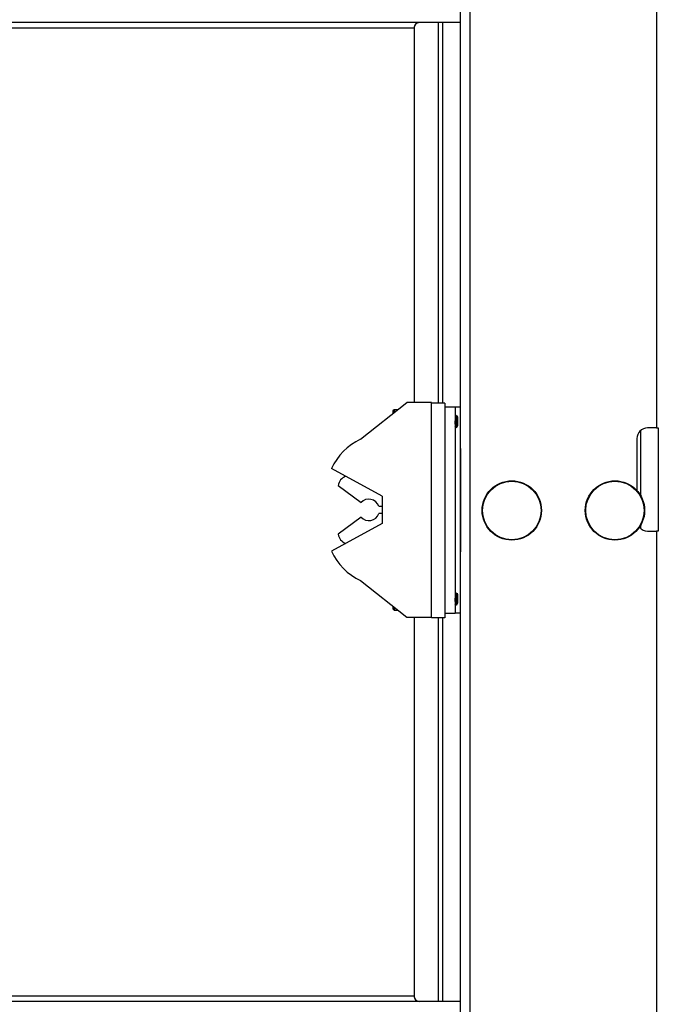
# Model space of a CAD drawing. Header units: inches. Extents: x 0.2 to 10.8, y 0.2 to 8.2.
# Tile 39 of 62: x 6.703 to 7.026, y 3.172 to 3.669. Entities that reach past the tile are written whole.
import ezdxf

# ---------------------------------------------------------------- set-up
doc = ezdxf.new("R2010")
doc.units = ezdxf.units.IN
doc.header["$MEASUREMENT"] = 0

msp = doc.modelspace()

# ---------------------------------------------------------------- linework, layer by layer
for p, q in [((6.930628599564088, 1.832502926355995), (6.930628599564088, 5.796044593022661)), ((7.024795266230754, 4.660627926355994), (7.024795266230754, 3.462711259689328)), ((6.925628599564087, 4.650211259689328), (6.925628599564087, 3.452294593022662)), ((6.492292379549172, 3.664732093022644), (6.902349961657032, 3.664732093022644)), ((6.925628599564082, 3.667336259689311), (6.494934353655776, 3.667336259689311)), ((6.902349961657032, 3.664732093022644), (6.902349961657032, 3.475482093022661)), ((6.90243045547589, 3.665385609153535), (6.90243045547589, 3.475482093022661)), ((6.914668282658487, 3.475169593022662), (6.914668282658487, 3.667336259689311)), ((6.916872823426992, 3.475169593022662), (6.916872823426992, 3.667336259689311)), ((6.875316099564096, 3.456940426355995), (6.89864943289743, 3.475482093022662)), ((6.91114943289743, 3.475482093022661), (6.89864943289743, 3.475482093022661)), ((6.91114943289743, 3.475169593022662), (6.91114943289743, 3.475482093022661)), ((6.917816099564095, 3.475169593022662), (6.911149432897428, 3.475169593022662)), ((6.911149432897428, 3.366836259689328), (6.911149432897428, 3.475169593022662)), ((6.917816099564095, 3.475169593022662), (6.917816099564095, 3.473377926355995)), ((6.892245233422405, 3.471827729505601), (6.891671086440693, 3.471253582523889)), ((6.891671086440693, 3.471253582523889), (6.891671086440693, 3.469936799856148)), ((6.894050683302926, 3.471827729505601), (6.892245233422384, 3.471827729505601)), ((6.892245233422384, 3.471827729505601), (6.892245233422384, 3.470393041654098)), ((6.917816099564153, 3.473377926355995), (6.917816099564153, 3.369211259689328)), ((6.917816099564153, 3.473377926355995), (6.923024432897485, 3.473377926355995)), ((6.923024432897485, 3.473377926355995), (6.923024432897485, 3.369211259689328)), ((6.923024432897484, 3.473377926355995), (6.925628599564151, 3.473377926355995)), ((6.923171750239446, 3.469352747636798), (6.923024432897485, 3.469098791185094)), ((6.923331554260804, 3.469367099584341), (6.923187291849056, 3.469367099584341)), ((6.923665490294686, 3.465276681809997), (6.923665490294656, 3.463250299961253)), ((6.923905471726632, 3.468621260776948), (6.923771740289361, 3.468621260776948)), ((6.92400784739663, 3.468814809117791), (6.923884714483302, 3.468602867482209)), ((6.924479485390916, 3.468204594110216), (6.924051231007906, 3.468816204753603)), ((6.924187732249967, 3.466148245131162), (6.924187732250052, 3.464323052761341)), ((6.924479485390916, 3.466086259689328), (6.924479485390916, 3.468204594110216)), ((6.924479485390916, 3.46396792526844), (6.924479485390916, 3.466086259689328)), ((6.923024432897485, 3.463253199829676), (6.923208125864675, 3.463569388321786)), ((6.923187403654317, 3.463551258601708), (6.923321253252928, 3.463551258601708)), ((6.923738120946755, 3.462909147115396), (6.924479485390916, 3.46396792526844)), ((7.016774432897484, 3.428449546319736), (7.016774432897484, 3.461480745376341)), ((7.024795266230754, 3.462711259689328), (7.020211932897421, 3.462711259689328)), ((7.024795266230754, 3.462711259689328), (7.025628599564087, 3.462711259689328)), ((7.025628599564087, 3.462711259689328), (7.025628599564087, 3.410627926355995)), ((7.014795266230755, 3.457294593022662), (7.014795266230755, 3.431166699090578)), ((6.925628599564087, 3.452294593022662), (6.925698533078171, 3.452294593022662)), ((6.925628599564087, 3.452294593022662), (6.925628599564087, 3.446877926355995)), ((6.925698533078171, 3.452294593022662), (6.925698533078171, 3.400211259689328)), ((6.925628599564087, 3.446877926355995), (6.925628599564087, 3.405627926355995)), ((6.925698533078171, 3.446877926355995), (6.925628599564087, 3.446877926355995)), ((6.88614943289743, 3.428190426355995), (6.860649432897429, 3.442148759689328)), ((6.863982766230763, 3.433607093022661), (6.875546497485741, 3.425036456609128)), ((6.88614943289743, 3.428190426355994), (6.88614943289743, 3.414440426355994)), ((6.884564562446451, 3.423190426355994), (6.88614943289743, 3.423190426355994)), ((6.875546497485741, 3.417594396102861), (6.863982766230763, 3.409023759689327)), ((6.88614943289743, 3.419440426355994), (6.884564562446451, 3.419440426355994)), ((6.88614943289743, 3.414440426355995), (6.86064943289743, 3.400482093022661)), ((7.016774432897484, 3.411858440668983), (7.016774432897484, 3.413639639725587)), ((7.020211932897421, 3.410627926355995), (7.024795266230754, 3.410627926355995)), ((7.024795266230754, 3.410627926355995), (7.024795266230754, 2.212711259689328)), ((7.025628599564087, 3.410627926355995), (7.024795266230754, 3.410627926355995)), ((6.925628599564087, 3.405627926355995), (6.925628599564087, 3.400211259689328)), ((6.925628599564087, 3.405627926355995), (6.925698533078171, 3.405627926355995)), ((6.925628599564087, 3.400211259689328), (6.925628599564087, 2.202294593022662)), ((6.925698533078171, 3.400211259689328), (6.925628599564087, 3.400211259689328)), ((6.875316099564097, 3.385690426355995), (6.898649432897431, 3.367148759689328)), ((6.923171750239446, 3.379727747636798), (6.923024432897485, 3.379473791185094)), ((6.923331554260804, 3.379742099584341), (6.923187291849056, 3.379742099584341)), ((6.923665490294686, 3.375651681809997), (6.923665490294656, 3.373625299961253)), ((6.923905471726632, 3.378996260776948), (6.923771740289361, 3.378996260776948)), ((6.92400784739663, 3.379189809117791), (6.923884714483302, 3.37897786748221)), ((6.924479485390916, 3.378579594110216), (6.924051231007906, 3.379191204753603)), ((6.924187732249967, 3.376523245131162), (6.924187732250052, 3.374698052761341)), ((6.924479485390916, 3.376461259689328), (6.924479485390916, 3.378579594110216)), ((6.924479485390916, 3.37434292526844), (6.924479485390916, 3.376461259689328)), ((6.891671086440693, 3.372694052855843), (6.891671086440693, 3.371293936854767)), ((6.891671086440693, 3.371293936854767), (6.892245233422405, 3.370719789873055)), ((6.892245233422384, 3.372237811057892), (6.892245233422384, 3.370719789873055)), ((6.892245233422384, 3.370719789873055), (6.894155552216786, 3.370719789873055)), ((6.923024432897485, 3.373628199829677), (6.923208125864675, 3.373944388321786)), ((6.923187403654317, 3.373926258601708), (6.923321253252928, 3.373926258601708)), ((6.923738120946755, 3.373284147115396), (6.924479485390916, 3.37434292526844)), ((6.898649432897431, 3.367148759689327), (6.91114943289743, 3.367148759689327)), ((6.902349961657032, 3.367148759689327), (6.902349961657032, 3.175773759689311)), ((6.90243045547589, 3.367148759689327), (6.90243045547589, 3.175120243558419)), ((6.917816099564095, 3.366836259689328), (6.911149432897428, 3.366836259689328)), ((6.914668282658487, 3.173169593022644), (6.914668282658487, 3.366836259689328)), ((6.916872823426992, 3.173169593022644), (6.916872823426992, 3.366836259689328)), ((6.917816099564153, 3.369211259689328), (6.923024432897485, 3.369211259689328)), ((6.917816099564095, 3.369211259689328), (6.917816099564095, 3.366836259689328)), ((6.925628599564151, 3.369211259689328), (6.923024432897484, 3.369211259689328)), ((6.902349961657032, 3.175773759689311), (6.492292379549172, 3.175773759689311)), ((6.925628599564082, 3.173169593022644), (6.494934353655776, 3.173169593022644))]:
    msp.add_line(p, q)
for centre, radius in [((6.951670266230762, 3.421044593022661), 0.01497916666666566), ((6.951670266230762, 3.421044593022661), 0.01476225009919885), ((7.003753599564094, 3.421044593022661), 0.01497916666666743), ((7.003753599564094, 3.421044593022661), 0.01476225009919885)]:
    msp.add_circle(centre, radius)
for centre, radius, start, end in [((6.904910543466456, 3.66477570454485), 0.002560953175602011, 91.0101851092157, 180.9757604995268), ((7.020211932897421, 3.457294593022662), 0.005416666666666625, 90, 180), ((6.887519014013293, 3.430173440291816), 0.02941738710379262, 114.507968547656, 155.9782727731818), ((6.870210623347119, 3.432444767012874), 0.006335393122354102, 113.064750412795, 169.4283196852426), ((6.879482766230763, 3.421315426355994), 0.005416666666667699, 20.25224674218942, 136.6100991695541), ((6.879482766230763, 3.421315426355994), 0.005416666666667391, 223.3899008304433, 339.7477532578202), ((7.020211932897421, 3.416044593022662), 0.005416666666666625, 220.3390137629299, 270.0000000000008), ((6.870210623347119, 3.410186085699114), 0.006335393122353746, 190.5716803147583, 246.9352495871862), ((6.887519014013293, 3.412457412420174), 0.02941738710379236, 204.0217272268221, 245.4920314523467), ((6.904910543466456, 3.175730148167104), 0.002560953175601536, 179.024239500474, 268.9898148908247)]:
    msp.add_arc(centre, radius, start, end)
for points, knots in [([(6.923310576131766, 3.463569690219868), (6.923310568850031, 3.463569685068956), (6.92329100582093, 3.463555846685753), (6.923248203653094, 3.463791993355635), (6.923182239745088, 3.464274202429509), (6.923125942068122, 3.464997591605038), (6.923078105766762, 3.465636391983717), (6.923043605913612, 3.466092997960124), (6.923030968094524, 3.466260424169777), (6.923024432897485, 3.466347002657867)], [0, 0, 0, 0, 8.092004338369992e-05, 0.2173988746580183, 0.434818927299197, 0.6523274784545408, 0.8696482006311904, 0.9325932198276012, 1, 1, 1, 1]), ([(6.923187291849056, 3.469334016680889), (6.923191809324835, 3.469344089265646), (6.923215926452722, 3.469397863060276), (6.9232620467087, 3.469125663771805), (6.923328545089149, 3.468529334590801), (6.923385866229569, 3.467626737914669), (6.923435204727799, 3.466762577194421), (6.923484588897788, 3.465916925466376), (6.923534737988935, 3.465066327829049), (6.923588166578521, 3.464103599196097), (6.923635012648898, 3.463523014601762), (6.923660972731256, 3.463290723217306), (6.923665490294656, 3.463250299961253)], [0, 0, 0, 0, 0.02976558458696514, 0.1589074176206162, 0.2880704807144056, 0.4172833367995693, 0.5464249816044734, 0.60063521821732, 0.7144489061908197, 0.8436513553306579, 0.9727922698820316, 1, 1, 1, 1]), ([(6.923665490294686, 3.465276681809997), (6.923649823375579, 3.465545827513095), (6.923615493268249, 3.466135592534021), (6.923558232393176, 3.467105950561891), (6.923504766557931, 3.468072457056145), (6.923441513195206, 3.468843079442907), (6.923380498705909, 3.469307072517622), (6.923346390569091, 3.469325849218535), (6.923331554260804, 3.469334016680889)], [0, 0, 0, 0, 0.1372098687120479, 0.3006608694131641, 0.4862120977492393, 0.671674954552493, 0.8571856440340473, 1, 1, 1, 1]), ([(6.923782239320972, 3.468603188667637), (6.923709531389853, 3.468728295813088), (6.923564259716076, 3.468978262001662), (6.92341922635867, 3.469228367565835), (6.923346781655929, 3.46935329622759)], [0, 0, 0, 0, 0.5004962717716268, 1, 1, 1, 1]), ([(6.924187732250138, 3.464323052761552), (6.924088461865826, 3.464396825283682), (6.924001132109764, 3.46452364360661), (6.923832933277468, 3.464859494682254), (6.923748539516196, 3.46505614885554), (6.923665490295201, 3.465276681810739)], [0, 0, 0, 0, 0.5, 0.5, 1, 1, 1, 1]), ([(6.923782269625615, 3.468602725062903), (6.923782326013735, 3.468602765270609), (6.923801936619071, 3.468616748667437), (6.923844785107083, 3.468380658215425), (6.923910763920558, 3.467898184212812), (6.923967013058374, 3.467175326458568), (6.924014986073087, 3.466535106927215), (6.924064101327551, 3.465884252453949), (6.924114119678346, 3.465229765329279), (6.924155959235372, 3.464648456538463), (6.924182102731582, 3.464380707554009), (6.924187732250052, 3.464323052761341)], [0, 0, 0, 0, 0.0004389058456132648, 0.1526422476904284, 0.304917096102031, 0.4572539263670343, 0.6094592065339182, 0.6535441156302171, 0.8058873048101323, 0.9582014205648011, 1, 1, 1, 1]), ([(6.924187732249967, 3.466148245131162), (6.924166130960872, 3.466433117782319), (6.924122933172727, 3.467002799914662), (6.924067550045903, 3.467755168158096), (6.924002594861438, 3.468305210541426), (6.923946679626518, 3.468603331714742), (6.923916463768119, 3.468590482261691), (6.923905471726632, 3.468585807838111)], [0, 0, 0, 0, 0.2188011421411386, 0.437553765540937, 0.6561607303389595, 0.8749168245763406, 1, 1, 1, 1]), ([(6.924022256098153, 3.468806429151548), (6.924029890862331, 3.46881830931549), (6.924048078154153, 3.468846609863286), (6.924079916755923, 3.46851664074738), (6.924116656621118, 3.467925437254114), (6.924148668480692, 3.467109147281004), (6.924174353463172, 3.466477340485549), (6.924187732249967, 3.466148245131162)], [0, 0, 0, 0, 0.1537726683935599, 0.3663123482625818, 0.5715743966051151, 0.776841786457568, 1, 1, 1, 1]), ([(6.923024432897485, 3.464482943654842), (6.923044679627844, 3.464285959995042), (6.923085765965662, 3.46388622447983), (6.923143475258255, 3.463580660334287), (6.923175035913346, 3.46358337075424), (6.923187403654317, 3.463584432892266)], [0, 0, 0, 0, 0.3713961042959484, 0.7536676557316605, 1, 1, 1, 1]), ([(6.923310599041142, 3.463569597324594), (6.923383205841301, 3.463444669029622), (6.923528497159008, 3.463194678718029), (6.923673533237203, 3.462944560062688), (6.92374609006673, 3.462819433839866)], [0, 0, 0, 0, 0.4997325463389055, 1, 1, 1, 1]), ([(6.923665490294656, 3.463250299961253), (6.923676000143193, 3.463115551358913), (6.92369439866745, 3.462879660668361), (6.923711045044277, 3.462910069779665), (6.923718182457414, 3.462923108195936)], [0, 0, 0, 0, 0.5712332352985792, 1, 1, 1, 1]), ([(6.923310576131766, 3.373944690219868), (6.923310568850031, 3.373944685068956), (6.92329100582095, 3.373930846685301), (6.923248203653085, 3.374166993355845), (6.923182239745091, 3.374649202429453), (6.923125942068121, 3.375372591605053), (6.923078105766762, 3.376011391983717), (6.923043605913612, 3.376467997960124), (6.923030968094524, 3.376635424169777), (6.923024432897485, 3.376722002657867)], [0, 0, 0, 0, 8.092004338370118e-05, 0.2173988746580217, 0.4348189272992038, 0.6523274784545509, 0.869648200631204, 0.9325932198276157, 1, 1, 1, 1]), ([(6.923187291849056, 3.379709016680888), (6.923191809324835, 3.379719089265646), (6.923215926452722, 3.379772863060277), (6.9232620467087, 3.379500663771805), (6.923328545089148, 3.378904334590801), (6.923385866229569, 3.378001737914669), (6.923435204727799, 3.377137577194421), (6.923484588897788, 3.376291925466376), (6.923534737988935, 3.375441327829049), (6.923588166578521, 3.374478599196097), (6.923635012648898, 3.373898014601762), (6.923660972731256, 3.373665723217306), (6.923665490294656, 3.373625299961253)], [0, 0, 0, 0, 0.02976558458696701, 0.1589074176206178, 0.2880704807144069, 0.4172833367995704, 0.5464249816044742, 0.6006352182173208, 0.7144489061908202, 0.8436513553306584, 0.9727922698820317, 1, 1, 1, 1]), ([(6.923665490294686, 3.375651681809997), (6.923649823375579, 3.375920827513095), (6.923615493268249, 3.376510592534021), (6.923558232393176, 3.377480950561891), (6.923504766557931, 3.378447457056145), (6.923441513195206, 3.379218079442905), (6.923380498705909, 3.379682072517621), (6.923346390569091, 3.379700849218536), (6.923331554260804, 3.379709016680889)], [0, 0, 0, 0, 0.1372098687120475, 0.3006608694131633, 0.486212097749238, 0.6716749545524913, 0.8571856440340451, 1, 1, 1, 1]), ([(6.923782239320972, 3.378978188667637), (6.923709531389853, 3.379103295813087), (6.923564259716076, 3.379353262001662), (6.92341922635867, 3.379603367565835), (6.923346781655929, 3.37972829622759)], [0, 0, 0, 0, 0.5004962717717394, 1, 1, 1, 1]), ([(6.924187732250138, 3.374698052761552), (6.924088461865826, 3.374771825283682), (6.924001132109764, 3.374898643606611), (6.923832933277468, 3.375234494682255), (6.923748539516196, 3.37543114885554), (6.923665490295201, 3.375651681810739)], [0, 0, 0, 0, 0.5, 0.5, 1, 1, 1, 1]), ([(6.923782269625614, 3.378977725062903), (6.923782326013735, 3.378977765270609), (6.92380193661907, 3.378991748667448), (6.923844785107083, 3.378755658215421), (6.923910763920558, 3.378273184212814), (6.923967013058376, 3.377550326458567), (6.924014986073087, 3.376910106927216), (6.924064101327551, 3.376259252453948), (6.924114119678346, 3.375604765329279), (6.924155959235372, 3.375023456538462), (6.924182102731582, 3.374755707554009), (6.924187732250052, 3.374698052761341)], [0, 0, 0, 0, 0.0004389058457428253, 0.1526422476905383, 0.3049170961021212, 0.4572539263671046, 0.6094592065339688, 0.653544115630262, 0.8058873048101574, 0.9582014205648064, 0.9999999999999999, 0.9999999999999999, 0.9999999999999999, 0.9999999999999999]), ([(6.924187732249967, 3.376523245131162), (6.924166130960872, 3.376808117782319), (6.924122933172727, 3.377377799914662), (6.924067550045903, 3.378130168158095), (6.924002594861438, 3.378680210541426), (6.923946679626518, 3.378978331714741), (6.923916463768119, 3.378965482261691), (6.923905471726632, 3.378960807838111)], [0, 0, 0, 0, 0.218801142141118, 0.4375537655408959, 0.6561607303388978, 0.8749168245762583, 1, 1, 1, 1]), ([(6.924022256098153, 3.379181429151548), (6.924029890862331, 3.37919330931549), (6.924048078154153, 3.379221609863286), (6.924079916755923, 3.378891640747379), (6.924116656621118, 3.378300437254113), (6.924148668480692, 3.377484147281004), (6.924174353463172, 3.376852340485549), (6.924187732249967, 3.376523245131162)], [0, 0, 0, 0, 0.1537726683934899, 0.3663123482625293, 0.5715743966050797, 0.7768417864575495, 1, 1, 1, 1]), ([(6.923024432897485, 3.374857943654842), (6.923044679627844, 3.374660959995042), (6.923085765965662, 3.37426122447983), (6.923143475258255, 3.373955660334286), (6.923175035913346, 3.37395837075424), (6.923187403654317, 3.373959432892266)], [0, 0, 0, 0, 0.3713961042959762, 0.7536676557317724, 0.9999999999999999, 0.9999999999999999, 0.9999999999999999, 0.9999999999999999]), ([(6.923310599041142, 3.373944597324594), (6.923383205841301, 3.373819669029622), (6.923528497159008, 3.37356967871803), (6.923673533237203, 3.373319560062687), (6.92374609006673, 3.373194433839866)], [0, 0, 0, 0, 0.4997325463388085, 1, 1, 1, 1]), ([(6.923665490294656, 3.373625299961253), (6.923676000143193, 3.373490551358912), (6.92369439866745, 3.373254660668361), (6.923711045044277, 3.373285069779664), (6.923718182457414, 3.373298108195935)], [0, 0, 0, 0, 0.5712332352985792, 1, 1, 1, 1])]:
    msp.add_open_spline(points, degree=3, knots=knots)

doc.saveas('drawing.dxf')
